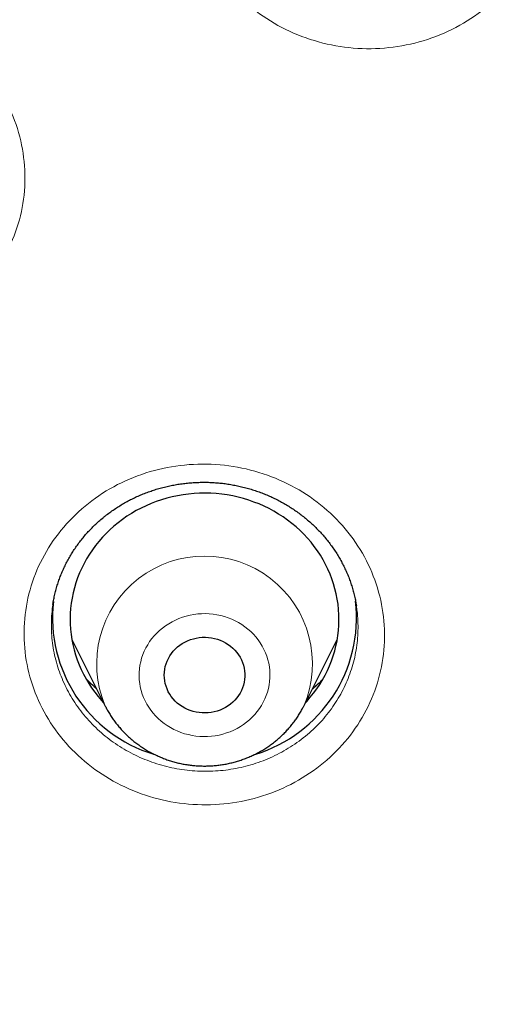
# Model space of a CAD drawing. Header units: millimetres. Extents: x 8 to 450, y 12 to 574.
# Tile 202 of 256: x 218.11 to 223.56, y 529.06 to 540.05. Entities that reach past the tile are written whole.
import ezdxf

# ---------------------------------------------------------------- set-up
doc = ezdxf.new("R2010")
doc.units = ezdxf.units.MM

msp = doc.modelspace()

# ---------------------------------------------------------------- linework, layer by layer
at = {"color": 7, "linetype": 'Continuous', "lineweight": 30}
for p, q in [((218.482, 533.524), (218.481, 533.521)), ((221.866, 533.504), (221.866, 533.507)), ((218.692, 533.132), (219.065, 532.388)), ((221.281, 532.388), (221.654, 533.132))]:
    msp.add_line(p, q, dxfattribs=at)
at = {"color": 7, "linetype": 'Continuous', "lineweight": 30, "flags": 128}
for points in [[(221.299, 532.425), (221.313, 532.44), (221.352, 532.485), (221.389, 532.531), (221.425, 532.579), (221.458, 532.629), (221.489, 532.679), (221.517, 532.731), (221.544, 532.784), (221.568, 532.837), (221.589, 532.892), (221.608, 532.947), (221.625, 533.003), (221.639, 533.06), (221.651, 533.117), (221.66, 533.175), (221.667, 533.233), (221.671, 533.291), (221.673, 533.349), (221.672, 533.407), (221.668, 533.466), (221.662, 533.524), (221.653, 533.581), (221.642, 533.639), (221.628, 533.695), (221.612, 533.752), (221.594, 533.807), (221.573, 533.862), (221.549, 533.916), (221.523, 533.969), (221.495, 534.021), (221.465, 534.072), (221.432, 534.121), (221.397, 534.169), (221.361, 534.216), (221.322, 534.262), (221.281, 534.306), (221.238, 534.348), (221.194, 534.388), (221.147, 534.427), (221.099, 534.464), (221.05, 534.499), (220.999, 534.532), (220.946, 534.563), (220.893, 534.592), (220.838, 534.619), (220.782, 534.644), (220.724, 534.666), (220.666, 534.687), (220.607, 534.705), (220.548, 534.72), (220.487, 534.734), (220.426, 534.745), (220.365, 534.754), (220.303, 534.76), (220.242, 534.764), (220.18, 534.765), (220.118, 534.764), (220.056, 534.761), (219.994, 534.755), (219.933, 534.747), (219.872, 534.736), (219.811, 534.724), (219.751, 534.708), (219.692, 534.691), (219.634, 534.671), (219.576, 534.649), (219.52, 534.625), (219.465, 534.598), (219.411, 534.57), (219.358, 534.539), (219.307, 534.507), (219.257, 534.472), (219.209, 534.435), (219.162, 534.397), (219.117, 534.357), (219.074, 534.315), (219.033, 534.272), (218.993, 534.226), (218.956, 534.18), (218.921, 534.132), (218.888, 534.083), (218.857, 534.032), (218.828, 533.981), (218.802, 533.928), (218.778, 533.874), (218.756, 533.819), (218.737, 533.764), (218.72, 533.708), (218.706, 533.651), (218.694, 533.594), (218.685, 533.536), (218.678, 533.478), (218.674, 533.42), (218.673, 533.362), (218.674, 533.304), (218.677, 533.246), (218.683, 533.188), (218.692, 533.13), (218.703, 533.073), (218.717, 533.016), (218.733, 532.96), (218.752, 532.904), (218.773, 532.849), (218.796, 532.795), (218.822, 532.742), (218.85, 532.69), (218.881, 532.64), (218.913, 532.59), (218.948, 532.542), (218.985, 532.495), (219.024, 532.45), (219.046, 532.425)], [(220.462, 532.409), (220.435, 532.39), (220.407, 532.372), (220.377, 532.356), (220.346, 532.343), (220.314, 532.332), (220.281, 532.323), (220.248, 532.316), (220.214, 532.312), (220.18, 532.31), (220.146, 532.311), (220.112, 532.314), (220.079, 532.32), (220.046, 532.327), (220.013, 532.338), (219.982, 532.35), (219.952, 532.365), (219.923, 532.382), (219.895, 532.4), (219.869, 532.421), (219.845, 532.443), (219.823, 532.468), (219.802, 532.493), (219.784, 532.52), (219.768, 532.548), (219.754, 532.578), (219.743, 532.608), (219.734, 532.639), (219.728, 532.67), (219.724, 532.702), (219.723, 532.734), (219.724, 532.766), (219.728, 532.798), (219.734, 532.829), (219.743, 532.86), (219.755, 532.89), (219.769, 532.919), (219.785, 532.948), (219.803, 532.975), (219.824, 533), (219.846, 533.024), (219.871, 533.047), (219.897, 533.067), (219.924, 533.086), (219.953, 533.102), (219.984, 533.117), (220.015, 533.129), (220.048, 533.139), (220.081, 533.147), (220.114, 533.152), (220.148, 533.155), (220.182, 533.156), (220.216, 533.154), (220.25, 533.15), (220.283, 533.143), (220.316, 533.134), (220.348, 533.123), (220.379, 533.109), (220.408, 533.093), (220.437, 533.076), (220.463, 533.056), (220.489, 533.034), (220.512, 533.011), (220.533, 532.986), (220.553, 532.96), (220.57, 532.932), (220.585, 532.903), (220.597, 532.874), (220.607, 532.843), (220.615, 532.812), (220.62, 532.78), (220.622, 532.748), (220.622, 532.716), (220.62, 532.684), (220.614, 532.653), (220.607, 532.622), (220.597, 532.591), (220.584, 532.561), (220.569, 532.533), (220.552, 532.505), (220.532, 532.479), (220.511, 532.454), (220.487, 532.431), (220.462, 532.409)]]:
    msp.add_lwpolyline(points, dxfattribs=at)
at = {"color": 252, "linetype": 'Continuous', "lineweight": 0, "flags": 128}
msp.add_lwpolyline([(219.703, 533.259), (219.671, 533.232), (219.64, 533.203), (219.612, 533.173), (219.585, 533.141), (219.56, 533.107), (219.538, 533.072), (219.517, 533.037), (219.499, 532.999), (219.484, 532.962), (219.471, 532.923), (219.46, 532.883), (219.452, 532.843), (219.446, 532.803), (219.443, 532.763), (219.442, 532.722), (219.444, 532.681), (219.449, 532.641), (219.456, 532.601), (219.466, 532.561), (219.478, 532.522), (219.492, 532.484), (219.509, 532.446), (219.528, 532.41), (219.55, 532.374), (219.574, 532.34), (219.599, 532.308), (219.627, 532.277), (219.657, 532.247), (219.689, 532.219), (219.722, 532.193), (219.757, 532.169), (219.793, 532.147), (219.831, 532.127), (219.869, 532.109), (219.909, 532.093), (219.95, 532.079), (219.992, 532.068), (220.034, 532.059), (220.077, 532.053), (220.12, 532.049), (220.163, 532.047), (220.206, 532.047), (220.25, 532.051), (220.292, 532.056), (220.335, 532.064), (220.377, 532.074), (220.418, 532.087), (220.458, 532.101), (220.498, 532.118), (220.536, 532.138), (220.573, 532.159), (220.608, 532.182), (220.642, 532.207), (220.675, 532.234), (220.705, 532.263), (220.734, 532.294), (220.761, 532.326), (220.785, 532.359), (220.808, 532.394), (220.828, 532.43), (220.846, 532.467), (220.862, 532.505), (220.875, 532.544), (220.885, 532.583), (220.894, 532.623), (220.899, 532.663), (220.902, 532.704), (220.903, 532.744), (220.901, 532.785), (220.897, 532.826), (220.889, 532.866), (220.88, 532.905), (220.868, 532.944), (220.853, 532.983), (220.836, 533.02), (220.817, 533.057), (220.795, 533.092), (220.772, 533.126), (220.746, 533.159), (220.718, 533.19), (220.688, 533.219), (220.657, 533.247), (220.624, 533.273), (220.589, 533.297), (220.552, 533.32), (220.515, 533.34), (220.476, 533.358), (220.436, 533.373), (220.395, 533.387), (220.354, 533.398), (220.311, 533.407), (220.269, 533.414), (220.226, 533.418), (220.182, 533.42), (220.139, 533.419), (220.096, 533.416), (220.053, 533.41), (220.011, 533.402), (219.969, 533.392), (219.927, 533.38), (219.887, 533.365), (219.848, 533.348), (219.81, 533.329), (219.773, 533.307), (219.737, 533.284), (219.703, 533.259)], dxfattribs=at)
at = {"color": 252, "linetype": 'Continuous', "lineweight": 0}
msp.add_arc((220.173, 532.859), 1.204, 336.9472, 203.0645, dxfattribs=at)
at = {"color": 7, "linetype": 'Continuous', "lineweight": 30}
for centre, start, end in [((220.071, 533.375), 173.4835, 253.0992), ((220.274, 533.375), 286.7851, 6.6229)]:
    msp.add_arc(centre, 1.595, start, end, dxfattribs=at)
for points, knots in [([(279.178, 531.721), (279.178, 531.726), (279.177, 531.735), (279.177, 531.747), (279.176, 531.759), (279.175, 531.769), (279.175, 531.78), (279.174, 531.791), (279.173, 531.811), (279.171, 531.841), (279.169, 531.882), (279.166, 531.927), (279.163, 531.977), (279.16, 532.029), (279.156, 532.083), (279.151, 532.16), (279.145, 532.258), (279.137, 532.373), (279.13, 532.462), (279.126, 532.523), (279.123, 532.558), (279.121, 532.585), (279.119, 532.604), (279.118, 532.618), (279.117, 532.632), (279.116, 532.651), (279.114, 532.678), (279.111, 532.715), (279.107, 532.758), (279.101, 532.834), (279.092, 532.941), (279.08, 533.077), (279.068, 533.219), (279.054, 533.366), (279.039, 533.517), (279.024, 533.672), (279.004, 533.858), (278.981, 534.071), (278.954, 534.307), (278.933, 534.485), (278.918, 534.605), (278.91, 534.671), (278.901, 534.737), (278.893, 534.801), (278.885, 534.864), (278.877, 534.921), (278.87, 534.972), (278.865, 535.013), (278.861, 535.045), (278.857, 535.069), (278.855, 535.089), (278.852, 535.104), (278.85, 535.121), (278.847, 535.142), (278.843, 535.17), (278.839, 535.204), (278.833, 535.246), (278.826, 535.297), (278.817, 535.357), (278.808, 535.424), (278.797, 535.497), (278.785, 535.578), (278.765, 535.713), (278.736, 535.897), (278.7, 536.125), (278.664, 536.344), (278.628, 536.556), (278.593, 536.759), (278.558, 536.955), (278.523, 537.142), (278.49, 537.319), (278.457, 537.487), (278.426, 537.646), (278.396, 537.796), (278.367, 537.936), (278.339, 538.068), (278.314, 538.19), (278.289, 538.302), (278.267, 538.406), (278.246, 538.5), (278.23, 538.573), (278.218, 538.628), (278.209, 538.665), (278.202, 538.7), (278.194, 538.732), (278.189, 538.758), (278.184, 538.779), (278.179, 538.799), (278.174, 538.822), (278.167, 538.851), (278.16, 538.884), (278.151, 538.921), (278.142, 538.961), (278.13, 539.011), (278.116, 539.072), (278.099, 539.145), (278.08, 539.224), (278.059, 539.309), (278.037, 539.401), (278.013, 539.498), (277.988, 539.602), (277.951, 539.747), (277.905, 539.931), (277.848, 540.148), (277.791, 540.364), (277.733, 540.578), (277.674, 540.789), (277.617, 540.994), (277.56, 541.191), (277.504, 541.381), (277.45, 541.563), (277.397, 541.739), (277.346, 541.907), (277.295, 542.068), (277.247, 542.22), (277.201, 542.365), (277.157, 542.502), (277.114, 542.631), (277.08, 542.736), (277.053, 542.817), (277.033, 542.876), (277.014, 542.933), (276.995, 542.988), (276.977, 543.041), (276.96, 543.092), (276.945, 543.137), (276.932, 543.174), (276.922, 543.201), (276.915, 543.223), (276.909, 543.241), (276.902, 543.26), (276.893, 543.287), (276.881, 543.322), (276.865, 543.366), (276.847, 543.419), (276.825, 543.481), (276.801, 543.55), (276.773, 543.627), (276.743, 543.711), (276.71, 543.804), (276.676, 543.898), (276.64, 543.995), (276.605, 544.092), (276.567, 544.193), (276.529, 544.297), (276.49, 544.4), (276.434, 544.546), (276.362, 544.733), (276.277, 544.952), (276.196, 545.155), (276.12, 545.345), (276.045, 545.528), (275.971, 545.706), (275.899, 545.878), (275.828, 546.046), (275.759, 546.207), (275.691, 546.363), (275.616, 546.533), (275.533, 546.721), (275.44, 546.928), (275.36, 547.103), (275.294, 547.245), (275.244, 547.353), (275.193, 547.462), (275.141, 547.572), (275.088, 547.683), (275.04, 547.784), (274.998, 547.872), (274.962, 547.945), (274.931, 548.01), (274.902, 548.068), (274.877, 548.118), (274.858, 548.157), (274.845, 548.185), (274.836, 548.203), (274.829, 548.216), (274.825, 548.226), (274.821, 548.233), (274.815, 548.246), (274.805, 548.265), (274.791, 548.293), (274.774, 548.328), (274.754, 548.367), (274.732, 548.411), (274.707, 548.461), (274.679, 548.517), (274.648, 548.579), (274.565, 548.743), (274.43, 549.005), (274.267, 549.315), (274.128, 549.575), (274.014, 549.784), (273.9, 549.992), (273.785, 550.199), (273.669, 550.405), (273.541, 550.628), (273.402, 550.869), (273.248, 551.13), (273.089, 551.397), (272.923, 551.669), (272.768, 551.922), (272.623, 552.153), (272.489, 552.364), (272.372, 552.547), (272.271, 552.702), (272.19, 552.826), (272.112, 552.945), (272.039, 553.055), (271.973, 553.154), (271.912, 553.244), (271.856, 553.328), (271.804, 553.405), (271.756, 553.476), (271.712, 553.54), (271.671, 553.6), (271.633, 553.655), (271.6, 553.703), (271.57, 553.746), (271.543, 553.785), (271.52, 553.818), (271.502, 553.845), (271.488, 553.864), (271.475, 553.883), (271.462, 553.902), (271.447, 553.923), (271.43, 553.947), (271.407, 553.98), (271.375, 554.025), (271.334, 554.084), (271.288, 554.148), (271.238, 554.219), (271.184, 554.295), (271.125, 554.378), (271.061, 554.467), (270.992, 554.562), (270.919, 554.663), (270.837, 554.774), (270.747, 554.896), (270.649, 555.029), (270.545, 555.168), (270.435, 555.313), (270.299, 555.492), (270.134, 555.707), (269.938, 555.958), (269.735, 556.214), (269.524, 556.476), (269.307, 556.742), (269.083, 557.011), (268.853, 557.284), (268.615, 557.561), (268.391, 557.819), (268.181, 558.057), (267.987, 558.273), (267.824, 558.453), (267.694, 558.595), (267.598, 558.699), (267.503, 558.801), (267.411, 558.899), (267.325, 558.992), (267.243, 559.078), (267.167, 559.158), (267.097, 559.232), (267.032, 559.3), (266.973, 559.361), (266.92, 559.416), (266.872, 559.465), (266.83, 559.509), (266.794, 559.546), (266.764, 559.577), (266.74, 559.602), (266.719, 559.622), (266.703, 559.639), (266.686, 559.656), (266.669, 559.674), (266.646, 559.697), (266.616, 559.728), (266.579, 559.765), (266.538, 559.807), (266.489, 559.856), (266.431, 559.914), (266.365, 559.981), (266.292, 560.053), (266.213, 560.131), (266.128, 560.216), (266.041, 560.301), (265.953, 560.387), (265.864, 560.474), (265.77, 560.564), (265.672, 560.659), (265.569, 560.757), (265.461, 560.86), (265.284, 561.027), (265.04, 561.253), (264.726, 561.54), (264.41, 561.824), (264.091, 562.104), (263.775, 562.377), (263.461, 562.643), (263.151, 562.902), (262.843, 563.153), (262.539, 563.398), (262.212, 563.656), (261.864, 563.927), (261.492, 564.209), (261.124, 564.484), (260.758, 564.75), (260.484, 564.947), (260.3, 565.076), (260.206, 565.142), (260.113, 565.208), (260.02, 565.273), (259.928, 565.336), (259.834, 565.401), (259.741, 565.465), (259.649, 565.527), (259.564, 565.585), (259.492, 565.633), (259.432, 565.673), (259.383, 565.707), (259.343, 565.733), (259.312, 565.754), (259.29, 565.769), (259.271, 565.781), (259.255, 565.792), (259.241, 565.801), (259.224, 565.812), (259.204, 565.826), (259.18, 565.842), (259.143, 565.866), (259.091, 565.901), (259.023, 565.945), (258.947, 565.995), (258.863, 566.05), (258.77, 566.11), (258.671, 566.174), (258.566, 566.242), (258.456, 566.312), (258.338, 566.387), (258.212, 566.466), (258.081, 566.549), (257.944, 566.634), (257.801, 566.722), (257.652, 566.814), (257.495, 566.909), (257.33, 567.008), (257.162, 567.108), (256.99, 567.209), (256.816, 567.311), (256.639, 567.414), (256.461, 567.516), (256.212, 567.658), (255.892, 567.836), (255.503, 568.049), (255.119, 568.254), (254.736, 568.455), (254.355, 568.65), (253.977, 568.84), (253.603, 569.023), (253.234, 569.2), (252.871, 569.37), (252.513, 569.535), (252.16, 569.694), (251.812, 569.847), (251.471, 569.994), (251.135, 570.136), (250.804, 570.273), (250.478, 570.404), (250.157, 570.532), (249.83, 570.659), (249.498, 570.785), (249.161, 570.91), (248.83, 571.03), (248.505, 571.145), (248.185, 571.256), (247.869, 571.363), (247.558, 571.467), (247.254, 571.565), (246.956, 571.66), (246.572, 571.779), (246.1, 571.921), (245.559, 572.077), (245.041, 572.219), (244.546, 572.35), (244.054, 572.475), (243.619, 572.581), (243.24, 572.67), (242.916, 572.743), (242.595, 572.814), (242.274, 572.882), (241.953, 572.948), (241.61, 573.017), (241.239, 573.088), (240.841, 573.161), (240.435, 573.233), (240.017, 573.302), (239.588, 573.37), (239.147, 573.436), (238.698, 573.499), (238.239, 573.559), (237.775, 573.615), (237.304, 573.667), (236.828, 573.716), (236.343, 573.761), (235.85, 573.802), (235.348, 573.838), (234.838, 573.87), (234.322, 573.897), (233.793, 573.919), (233.254, 573.935), (232.704, 573.946), (232.146, 573.951), (231.58, 573.949), (231.006, 573.941), (230.43, 573.926), (229.852, 573.905), (229.273, 573.876), (228.702, 573.842), (228.141, 573.801), (227.589, 573.755), (227.036, 573.703), (226.482, 573.644), (225.957, 573.583), (225.463, 573.52), (224.998, 573.457), (224.534, 573.389), (224.073, 573.317), (223.619, 573.242), (223.182, 573.166), (222.762, 573.089), (222.359, 573.011), (221.964, 572.932), (221.577, 572.851), (221.19, 572.767), (220.805, 572.68), (220.421, 572.59), (220.045, 572.499), (219.679, 572.408), (219.321, 572.316), (218.997, 572.229), (218.704, 572.149), (218.442, 572.076), (218.185, 572.003), (217.933, 571.93), (217.682, 571.856), (217.412, 571.774), (217.121, 571.684), (216.808, 571.585), (216.489, 571.482), (216.164, 571.375), (215.837, 571.264), (215.506, 571.149), (215.173, 571.031), (214.834, 570.908), (214.485, 570.778), (214.125, 570.641), (213.755, 570.497), (213.384, 570.349), (213.011, 570.197), (212.638, 570.04), (212.264, 569.88), (211.843, 569.695), (211.374, 569.484), (210.857, 569.244), (210.341, 568.996), (209.858, 568.758), (209.408, 568.529), (208.99, 568.312), (208.57, 568.088), (208.146, 567.857), (207.722, 567.62), (207.297, 567.378), (206.873, 567.13), (206.446, 566.874), (206.126, 566.677), (205.91, 566.543), (205.801, 566.475), (205.693, 566.407), (205.588, 566.34), (205.489, 566.277), (205.396, 566.218), (205.31, 566.162), (205.229, 566.11), (205.153, 566.061), (205.083, 566.015), (205.019, 565.973), (204.963, 565.936), (204.913, 565.903), (204.872, 565.876), (204.838, 565.854), (204.812, 565.837), (204.791, 565.823), (204.776, 565.813), (204.767, 565.807), (204.762, 565.803), (204.758, 565.801), (204.752, 565.797), (204.743, 565.791), (204.73, 565.782), (204.705, 565.765), (204.668, 565.741), (204.618, 565.708), (204.563, 565.67), (204.502, 565.629), (204.433, 565.583), (204.357, 565.531), (204.274, 565.474), (204.184, 565.413), (204.088, 565.347), (203.985, 565.276), (203.878, 565.202), (203.768, 565.124), (203.654, 565.044), (203.535, 564.96), (203.411, 564.871), (203.275, 564.774), (203.129, 564.668), (202.976, 564.556), (202.822, 564.443), (202.671, 564.331), (202.522, 564.22), (202.376, 564.109), (202.233, 564), (202.06, 563.868), (201.86, 563.712), (201.633, 563.534), (201.414, 563.36), (201.201, 563.189), (200.996, 563.022), (200.801, 562.861), (200.616, 562.707), (200.44, 562.56), (200.271, 562.416), (200.107, 562.275), (199.949, 562.139), (199.797, 562.006), (199.65, 561.876), (199.509, 561.751), (199.374, 561.629), (199.23, 561.499), (199.077, 561.36), (198.916, 561.212), (198.753, 561.061), (198.587, 560.905), (198.42, 560.746), (198.259, 560.592), (198.104, 560.443), (197.955, 560.298), (197.838, 560.182), (197.751, 560.096), (197.691, 560.036), (197.633, 559.978), (197.575, 559.921), (197.52, 559.865), (197.471, 559.815), (197.427, 559.772), (197.391, 559.734), (197.362, 559.705), (197.34, 559.683), (197.325, 559.667), (197.312, 559.654), (197.3, 559.642), (197.288, 559.63), (197.272, 559.613), (197.25, 559.591), (197.224, 559.564), (197.193, 559.532), (197.157, 559.495), (197.116, 559.453), (197.071, 559.407), (196.997, 559.33), (196.895, 559.223), (196.766, 559.087), (196.63, 558.943), (196.488, 558.791), (196.339, 558.63), (196.186, 558.464), (196.031, 558.293), (195.869, 558.112), (195.7, 557.922), (195.525, 557.722), (195.346, 557.516), (195.167, 557.307), (194.987, 557.095), (194.776, 556.842), (194.535, 556.549), (194.265, 556.215), (194.001, 555.88), (193.74, 555.544), (193.485, 555.208), (193.293, 554.951), (193.162, 554.773), (193.089, 554.674), (193.018, 554.576), (192.95, 554.482), (192.886, 554.393), (192.826, 554.31), (192.771, 554.233), (192.721, 554.161), (192.674, 554.095), (192.631, 554.035), (192.593, 553.981), (192.56, 553.933), (192.532, 553.893), (192.508, 553.859), (192.49, 553.833), (192.478, 553.815), (192.469, 553.803), (192.462, 553.792), (192.452, 553.778), (192.439, 553.76), (192.422, 553.735), (192.402, 553.705), (192.376, 553.667), (192.344, 553.622), (192.307, 553.568), (192.268, 553.51), (192.197, 553.407), (192.063, 553.208), (191.884, 552.939), (191.69, 552.642), (191.514, 552.368), (191.369, 552.139), (191.253, 551.955), (191.167, 551.815), (191.077, 551.67), (190.985, 551.52), (190.889, 551.36), (190.788, 551.191), (190.682, 551.012), (190.574, 550.827), (190.463, 550.635), (190.349, 550.437), (190.247, 550.255), (190.155, 550.091), (190.075, 549.946), (189.994, 549.798), (189.911, 549.647), (189.828, 549.493), (189.745, 549.337), (189.669, 549.193), (189.602, 549.065), (189.545, 548.955), (189.492, 548.854), (189.444, 548.76), (189.4, 548.674), (189.361, 548.596), (189.326, 548.526), (189.294, 548.464), (189.267, 548.409), (189.243, 548.362), (189.223, 548.322), (189.207, 548.29), (189.195, 548.265), (189.184, 548.244), (189.173, 548.221), (189.159, 548.193), (189.142, 548.157), (189.12, 548.113), (189.094, 548.061), (189.066, 548.004), (189.036, 547.942), (189.004, 547.875), (188.968, 547.8), (188.927, 547.715), (188.881, 547.619), (188.833, 547.518), (188.782, 547.41), (188.729, 547.294), (188.672, 547.172), (188.615, 547.048), (188.558, 546.923), (188.503, 546.8), (188.448, 546.679), (188.377, 546.518), (188.289, 546.318), (188.187, 546.082), (188.09, 545.853), (187.998, 545.632), (187.91, 545.418), (187.827, 545.212), (187.748, 545.014), (187.673, 544.824), (187.602, 544.641), (187.535, 544.464), (187.471, 544.295), (187.411, 544.134), (187.355, 543.984), (187.304, 543.842), (187.255, 543.706), (187.209, 543.576), (187.173, 543.476), (187.148, 543.404), (187.133, 543.36), (187.119, 543.321), (187.108, 543.288), (187.098, 543.261), (187.091, 543.239), (187.084, 543.22), (187.077, 543.199), (187.068, 543.172), (187.056, 543.138), (187.041, 543.095), (187.024, 543.045), (187.005, 542.988), (186.983, 542.924), (186.959, 542.853), (186.933, 542.774), (186.905, 542.689), (186.874, 542.596), (186.841, 542.496), (186.808, 542.391), (186.758, 542.236), (186.694, 542.035), (186.614, 541.777), (186.534, 541.511), (186.453, 541.238), (186.377, 540.971), (186.304, 540.71), (186.234, 540.456), (186.167, 540.207), (186.102, 539.957), (186.038, 539.707), (185.976, 539.455), (185.931, 539.268), (185.901, 539.143), (185.886, 539.081), (185.873, 539.024), (185.86, 538.971), (185.849, 538.92), (185.837, 538.871), (185.827, 538.826), (185.82, 538.794), (185.815, 538.774), (185.813, 538.764), (185.811, 538.755), (185.808, 538.744), (185.805, 538.73), (185.801, 538.713), (185.796, 538.689), (185.789, 538.658), (185.78, 538.619), (185.77, 538.574), (185.759, 538.523), (185.746, 538.465), (185.732, 538.4), (185.716, 538.33), (185.7, 538.253), (185.682, 538.17), (185.664, 538.083), (185.632, 537.93), (185.588, 537.717), (185.535, 537.445), (185.484, 537.182), (185.437, 536.927), (185.394, 536.682), (185.353, 536.446), (185.315, 536.22), (185.28, 536.003), (185.254, 535.836), (185.236, 535.718), (185.225, 535.646), (185.215, 535.575), (185.204, 535.506), (185.194, 535.437), (185.185, 535.369), (185.175, 535.304), (185.167, 535.247), (185.161, 535.201), (185.156, 535.167), (185.152, 535.14), (185.15, 535.12), (185.147, 535.103), (185.145, 535.084), (185.141, 535.059), (185.137, 535.025), (185.131, 534.981), (185.123, 534.924), (185.115, 534.858), (185.106, 534.79), (185.097, 534.721), (185.088, 534.651), (185.079, 534.577), (185.061, 534.43), (185.034, 534.209), (185.004, 533.938), (184.977, 533.684), (184.954, 533.449), (184.937, 533.267), (184.925, 533.138), (184.919, 533.066), (184.913, 532.998), (184.907, 532.935), (184.902, 532.874), (184.897, 532.817), (184.893, 532.764), (184.89, 532.721), (184.887, 532.687), (184.885, 532.662), (184.884, 532.647), (184.883, 532.636), (184.882, 532.624), (184.881, 532.605), (184.878, 532.576), (184.875, 532.536), (184.872, 532.484), (184.867, 532.426), (184.863, 532.362), (184.858, 532.291), (184.853, 532.218), (184.848, 532.147), (184.844, 532.079), (184.84, 532.016), (184.836, 531.961), (184.833, 531.913), (184.831, 531.871), (184.829, 531.835), (184.827, 531.803), (184.825, 531.775), (184.823, 531.748), (184.823, 531.73), (184.822, 531.721)], [0, 0, 0, 0, 0.000127, 0.000231, 0.000316, 0.000383, 0.000456, 0.000538, 0.000631, 0.000898, 0.001191, 0.001537, 0.00189, 0.002284, 0.002687, 0.003079, 0.003978, 0.004825, 0.005621, 0.00593, 0.006184, 0.006381, 0.006522, 0.006609, 0.006701, 0.006821, 0.007034, 0.0073, 0.007621, 0.007996, 0.00897, 0.009979, 0.011023, 0.012102, 0.013216, 0.014365, 0.015545, 0.017335, 0.019079, 0.020779, 0.021271, 0.021759, 0.022243, 0.022724, 0.023198, 0.023628, 0.024002, 0.02432, 0.024538, 0.024719, 0.024863, 0.024969, 0.025073, 0.025231, 0.025443, 0.025697, 0.025987, 0.02638, 0.026825, 0.027323, 0.027872, 0.028473, 0.029126, 0.03089, 0.032588, 0.034221, 0.035789, 0.037321, 0.038785, 0.040181, 0.041509, 0.042769, 0.04396, 0.045084, 0.046139, 0.047124, 0.048041, 0.048889, 0.049668, 0.050379, 0.05102, 0.051322, 0.051606, 0.051873, 0.052114, 0.05231, 0.052463, 0.05259, 0.052764, 0.052986, 0.053242, 0.053522, 0.053825, 0.054152, 0.054655, 0.055205, 0.055803, 0.056448, 0.057141, 0.057881, 0.058668, 0.059491, 0.06119, 0.062842, 0.064448, 0.066116, 0.067731, 0.069292, 0.070799, 0.072252, 0.073651, 0.074997, 0.076289, 0.077527, 0.07871, 0.079818, 0.080873, 0.081875, 0.082823, 0.083294, 0.083751, 0.084193, 0.084621, 0.085035, 0.085435, 0.085801, 0.086076, 0.086291, 0.086446, 0.086571, 0.086714, 0.0869, 0.087183, 0.087531, 0.087943, 0.088421, 0.088963, 0.089559, 0.090217, 0.090938, 0.091721, 0.092435, 0.093193, 0.093997, 0.094815, 0.095623, 0.09642, 0.098259, 0.100039, 0.10158, 0.103075, 0.104523, 0.105926, 0.107306, 0.108639, 0.109924, 0.111161, 0.112376, 0.114, 0.115661, 0.117359, 0.118222, 0.119094, 0.119976, 0.120868, 0.121768, 0.122667, 0.123317, 0.123908, 0.124439, 0.12491, 0.125322, 0.125674, 0.125847, 0.126001, 0.126116, 0.126177, 0.126229, 0.126306, 0.126476, 0.126707, 0.126999, 0.127311, 0.127672, 0.128081, 0.128538, 0.129044, 0.129594, 0.132566, 0.135517, 0.137263, 0.139001, 0.140732, 0.142455, 0.144173, 0.145919, 0.148067, 0.150271, 0.152533, 0.154852, 0.157228, 0.159007, 0.160817, 0.162657, 0.163755, 0.164852, 0.16589, 0.166863, 0.167706, 0.168494, 0.169227, 0.169904, 0.170526, 0.171092, 0.171603, 0.172101, 0.172532, 0.172897, 0.173226, 0.173563, 0.173771, 0.173935, 0.174088, 0.174259, 0.174447, 0.174654, 0.174879, 0.175337, 0.175856, 0.176435, 0.177057, 0.177737, 0.178473, 0.179267, 0.180117, 0.181025, 0.18199, 0.183118, 0.184315, 0.185581, 0.186902, 0.188249, 0.190485, 0.192785, 0.19515, 0.19758, 0.200076, 0.20259, 0.205167, 0.207806, 0.210509, 0.212567, 0.214661, 0.216789, 0.217805, 0.218828, 0.21985, 0.22082, 0.221731, 0.222583, 0.223377, 0.224111, 0.224787, 0.225404, 0.225952, 0.226444, 0.226879, 0.227257, 0.227557, 0.227808, 0.22801, 0.228178, 0.228328, 0.228506, 0.228714, 0.229048, 0.229426, 0.229848, 0.230314, 0.230926, 0.231601, 0.232339, 0.233138, 0.234001, 0.234925, 0.235768, 0.236656, 0.23759, 0.23857, 0.239596, 0.240668, 0.24178, 0.244827, 0.247829, 0.25092, 0.25396, 0.25695, 0.25989, 0.26278, 0.265619, 0.268409, 0.271148, 0.274529, 0.277857, 0.281131, 0.284352, 0.28752, 0.28834, 0.289155, 0.289967, 0.290775, 0.291579, 0.292351, 0.293203, 0.293993, 0.294721, 0.295386, 0.295843, 0.296264, 0.296652, 0.296864, 0.297062, 0.297225, 0.297344, 0.297459, 0.297598, 0.297769, 0.297975, 0.298212, 0.29872, 0.299298, 0.299944, 0.30066, 0.301445, 0.3023, 0.303169, 0.304099, 0.305092, 0.306146, 0.307261, 0.308393, 0.309581, 0.310827, 0.312129, 0.313488, 0.314905, 0.316293, 0.317731, 0.319195, 0.32065, 0.322094, 0.325281, 0.328417, 0.331502, 0.334537, 0.337582, 0.340574, 0.343513, 0.346399, 0.349233, 0.352014, 0.354743, 0.357418, 0.360041, 0.362612, 0.365131, 0.367607, 0.370039, 0.372428, 0.375006, 0.377532, 0.380006, 0.382427, 0.384797, 0.38715, 0.38945, 0.391696, 0.393888, 0.396026, 0.400153, 0.404241, 0.407858, 0.411444, 0.414999, 0.418523, 0.420855, 0.423173, 0.425478, 0.427768, 0.430048, 0.432356, 0.435128, 0.437957, 0.440842, 0.443784, 0.446837, 0.44995, 0.45312, 0.45635, 0.459638, 0.462924, 0.466267, 0.469666, 0.473122, 0.476634, 0.480203, 0.483821, 0.487457, 0.491281, 0.495119, 0.498972, 0.50296, 0.506964, 0.510983, 0.515018, 0.51907, 0.523137, 0.526986, 0.53085, 0.534728, 0.53862, 0.542526, 0.545792, 0.549068, 0.552353, 0.555628, 0.558844, 0.562002, 0.564926, 0.567797, 0.570616, 0.573382, 0.576096, 0.578918, 0.58168, 0.584384, 0.587029, 0.589614, 0.592141, 0.594085, 0.595993, 0.597865, 0.5997, 0.601519, 0.603368, 0.605629, 0.607936, 0.610287, 0.612684, 0.615126, 0.617569, 0.620056, 0.622586, 0.625161, 0.627916, 0.630714, 0.633531, 0.636364, 0.639213, 0.642077, 0.644957, 0.648943, 0.652958, 0.657003, 0.661077, 0.664363, 0.66769, 0.671061, 0.674476, 0.677935, 0.681376, 0.684859, 0.688385, 0.691953, 0.692866, 0.693782, 0.6947, 0.695586, 0.696421, 0.697203, 0.697932, 0.698609, 0.699263, 0.699859, 0.700397, 0.700878, 0.701302, 0.701668, 0.701931, 0.702154, 0.702336, 0.702477, 0.702528, 0.70257, 0.702604, 0.702638, 0.702716, 0.702839, 0.702976, 0.703353, 0.703779, 0.704254, 0.704778, 0.705352, 0.706016, 0.706735, 0.70751, 0.708341, 0.709228, 0.710171, 0.711112, 0.712102, 0.713142, 0.714232, 0.715371, 0.716702, 0.718076, 0.719436, 0.720778, 0.722101, 0.723405, 0.724691, 0.725959, 0.728066, 0.730121, 0.732122, 0.734069, 0.735962, 0.737803, 0.739488, 0.741127, 0.742717, 0.74426, 0.745755, 0.747203, 0.748603, 0.749956, 0.751261, 0.75252, 0.754127, 0.755693, 0.757218, 0.758928, 0.760583, 0.762183, 0.763729, 0.76522, 0.766657, 0.767271, 0.767876, 0.768469, 0.769052, 0.769623, 0.770153, 0.770572, 0.770948, 0.771281, 0.771457, 0.771618, 0.771761, 0.771856, 0.771971, 0.772139, 0.772358, 0.77263, 0.772953, 0.773321, 0.77374, 0.774209, 0.774727, 0.776039, 0.77739, 0.778781, 0.780314, 0.781892, 0.783515, 0.785184, 0.786897, 0.788764, 0.790681, 0.792649, 0.794656, 0.796661, 0.798659, 0.801784, 0.804891, 0.80798, 0.811052, 0.814105, 0.817141, 0.818033, 0.818922, 0.819809, 0.820659, 0.821454, 0.822194, 0.822879, 0.823509, 0.824105, 0.824642, 0.82512, 0.82554, 0.8259, 0.826202, 0.826445, 0.826577, 0.826681, 0.826758, 0.826873, 0.827038, 0.827254, 0.82752, 0.827837, 0.828251, 0.828729, 0.829254, 0.829782, 0.831455, 0.834485, 0.836818, 0.839183, 0.841581, 0.842732, 0.843926, 0.845166, 0.846451, 0.847782, 0.849242, 0.850754, 0.852317, 0.853931, 0.855596, 0.857311, 0.858496, 0.859703, 0.860934, 0.862187, 0.863464, 0.864764, 0.86607, 0.867033, 0.867932, 0.868767, 0.869538, 0.870246, 0.870879, 0.871451, 0.871961, 0.872409, 0.872796, 0.873122, 0.873386, 0.873589, 0.873725, 0.873906, 0.874137, 0.874417, 0.874786, 0.875214, 0.875683, 0.876187, 0.876726, 0.8773, 0.878022, 0.878794, 0.879614, 0.880484, 0.881422, 0.882411, 0.883427, 0.884428, 0.885415, 0.886387, 0.887345, 0.889292, 0.891176, 0.892995, 0.89475, 0.896441, 0.898069, 0.899632, 0.901131, 0.902569, 0.903953, 0.905284, 0.90656, 0.907715, 0.908822, 0.909881, 0.910892, 0.911855, 0.912226, 0.912573, 0.912875, 0.913132, 0.913343, 0.913507, 0.913641, 0.913798, 0.913988, 0.914265, 0.914598, 0.914985, 0.915427, 0.915924, 0.916476, 0.917082, 0.917744, 0.918461, 0.919233, 0.920056, 0.920886, 0.922815, 0.924705, 0.926849, 0.928941, 0.930981, 0.93297, 0.934906, 0.9368, 0.938662, 0.9406, 0.942503, 0.944372, 0.94486, 0.945335, 0.945772, 0.946169, 0.946526, 0.946935, 0.947276, 0.947549, 0.947655, 0.947715, 0.947774, 0.947858, 0.947964, 0.948095, 0.948249, 0.948499, 0.948794, 0.949134, 0.949518, 0.949957, 0.950442, 0.950973, 0.951552, 0.952176, 0.952844, 0.953517, 0.955616, 0.957651, 0.959622, 0.961529, 0.963373, 0.965122, 0.966809, 0.968431, 0.969986, 0.970532, 0.971068, 0.971596, 0.972116, 0.972626, 0.973128, 0.973621, 0.974088, 0.974396, 0.974648, 0.974845, 0.974987, 0.975092, 0.975235, 0.975417, 0.975631, 0.975989, 0.976411, 0.976896, 0.977445, 0.977921, 0.978437, 0.978991, 0.979574, 0.981698, 0.983885, 0.985583, 0.987316, 0.989085, 0.989623, 0.990163, 0.990671, 0.991135, 0.991554, 0.992014, 0.992403, 0.992723, 0.992972, 0.993151, 0.993259, 0.993303, 0.993393, 0.993534, 0.993715, 0.994044, 0.994421, 0.994846, 0.995319, 0.995841, 0.996396, 0.996923, 0.997417, 0.997878, 0.998305, 0.998635, 0.998942, 0.999226, 0.999426, 0.999619, 0.999809, 1, 1, 1, 1]), ([(219.067, 534.512), (219.075, 534.518), (219.099, 534.537), (219.139, 534.567), (219.19, 534.601), (219.241, 534.633), (219.294, 534.664), (219.348, 534.693), (219.403, 534.72), (219.46, 534.745), (219.517, 534.768), (219.575, 534.789), (219.634, 534.808), (219.694, 534.825), (219.754, 534.84), (219.814, 534.853), (219.875, 534.864), (219.937, 534.873), (219.999, 534.879), (220.061, 534.884), (220.124, 534.886), (220.186, 534.887), (220.249, 534.885), (220.311, 534.881), (220.373, 534.875), (220.434, 534.867), (220.495, 534.856), (220.556, 534.844), (220.617, 534.829), (220.678, 534.813), (220.737, 534.794), (220.796, 534.773), (220.854, 534.751), (220.911, 534.727), (220.966, 534.7), (221.02, 534.672), (221.073, 534.642), (221.126, 534.61), (221.177, 534.577), (221.227, 534.541), (221.276, 534.504), (221.323, 534.465), (221.369, 534.424), (221.413, 534.382), (221.455, 534.339), (221.495, 534.295), (221.534, 534.249), (221.571, 534.202), (221.606, 534.153), (221.64, 534.103), (221.671, 534.052), (221.7, 534.001), (221.727, 533.948), (221.753, 533.895), (221.776, 533.84), (221.797, 533.785), (221.815, 533.729), (221.832, 533.672), (221.847, 533.615), (221.858, 533.56), (221.864, 533.524), (221.867, 533.507)], [0, 0, 0, 0, 0.0084139, 0.02559, 0.0426839, 0.0597488, 0.0768261, 0.0939398, 0.1111199, 0.1281923, 0.14536, 0.1625497, 0.1796705, 0.1966998, 0.2136597, 0.2307035, 0.2477359, 0.2647949, 0.2818911, 0.298995, 0.3160394, 0.3331846, 0.3503339, 0.3673571, 0.3842324, 0.4011401, 0.4181483, 0.4352457, 0.4524064, 0.4696034, 0.4868089, 0.5039867, 0.521108, 0.538146, 0.5550758, 0.5719379, 0.5889058, 0.6059934, 0.6231681, 0.640403, 0.6576699, 0.6749404, 0.6921769, 0.709352, 0.7264397, 0.7434203, 0.7604645, 0.7777117, 0.7950401, 0.812351, 0.8295235, 0.8465672, 0.8638373, 0.8810529, 0.8982949, 0.9155919, 0.9329459, 0.9501969, 0.9675427, 0.9849391, 1, 1, 1, 1]), ([(218.481, 533.521), (218.481, 533.526), (218.485, 533.55), (218.493, 533.594), (218.506, 533.651), (218.521, 533.708), (218.538, 533.764), (218.558, 533.82), (218.579, 533.874), (218.603, 533.928), (218.629, 533.982), (218.657, 534.034), (218.687, 534.086), (218.719, 534.136), (218.753, 534.185), (218.788, 534.233), (218.826, 534.279), (218.865, 534.324), (218.906, 534.368), (218.949, 534.41), (218.994, 534.451), (219.033, 534.485), (219.058, 534.505), (219.067, 534.512)], [0, 0, 0, 0, 0.013022, 0.063857, 0.114809, 0.165544, 0.215905, 0.26611, 0.316661, 0.367148, 0.417683, 0.468311, 0.519, 0.56924, 0.619724, 0.670244, 0.720534, 0.770663, 0.820627, 0.870928, 0.921176, 0.97149, 1, 1, 1, 1]), ([(218.967, 532.582), (218.963, 532.586), (218.942, 532.604), (218.907, 532.636), (218.873, 532.667), (218.856, 532.686), (218.852, 532.689)], [0, 0, 0, 0, 0.118919, 0.513248, 0.908639, 1, 1, 1, 1]), ([(221.489, 532.683), (221.484, 532.677), (221.464, 532.656), (221.427, 532.622), (221.395, 532.593), (221.377, 532.578), (221.375, 532.576)], [0, 0, 0, 0, 0.162901, 0.555738, 0.949999, 1, 1, 1, 1]), ([(219.065, 532.387), (219.072, 532.374), (219.086, 532.346), (219.111, 532.304), (219.139, 532.26), (219.169, 532.218), (219.2, 532.176), (219.234, 532.137), (219.269, 532.098), (219.306, 532.061), (219.345, 532.026), (219.385, 531.992), (219.427, 531.96), (219.47, 531.93), (219.514, 531.901), (219.56, 531.875), (219.607, 531.85), (219.655, 531.828), (219.704, 531.807), (219.753, 531.788), (219.804, 531.772), (219.855, 531.757), (219.907, 531.745), (219.96, 531.735), (220.013, 531.727), (220.066, 531.722), (220.119, 531.719), (220.173, 531.717), (220.226, 531.719), (220.28, 531.722), (220.333, 531.728), (220.386, 531.735), (220.439, 531.745), (220.491, 531.758), (220.542, 531.772), (220.593, 531.789), (220.643, 531.807), (220.692, 531.828), (220.74, 531.851), (220.787, 531.876), (220.833, 531.902), (220.878, 531.931), (220.921, 531.962), (220.963, 531.994), (221.003, 532.028), (221.042, 532.064), (221.079, 532.101), (221.114, 532.139), (221.148, 532.18), (221.179, 532.221), (221.209, 532.264), (221.237, 532.308), (221.261, 532.349), (221.274, 532.376), (221.28, 532.388)], [0, 0, 0, 0, 0.016107, 0.0352648, 0.0544383, 0.0736285, 0.0928361, 0.1120617, 0.1313058, 0.1505686, 0.1698503, 0.1891509, 0.2084701, 0.2278077, 0.2471631, 0.2665358, 0.2859251, 0.3053303, 0.3247505, 0.3441847, 0.363632, 0.3830914, 0.4025618, 0.422042, 0.4415309, 0.4610274, 0.4805302, 0.5000382, 0.5195501, 0.5390645, 0.5585798, 0.5780949, 0.5976084, 0.617119, 0.6366254, 0.6561263, 0.6756203, 0.6951062, 0.7145826, 0.7340482, 0.7535018, 0.7729422, 0.7923682, 0.8117788, 0.831173, 0.8505499, 0.8699087, 0.8892489, 0.9085699, 0.9278714, 0.9471532, 0.9664154, 0.9856581, 1, 1, 1, 1])]:
    msp.add_open_spline(points, degree=3, knots=knots, dxfattribs=at)
at = {"color": 252, "linetype": 'Continuous', "lineweight": 0}
for points, knots in [([(184.838, 531.741), (184.844, 531.93), (184.878, 533.087), (185.139, 535.202), (185.629, 538.071), (186.335, 540.902), (187.232, 543.684), (188.322, 546.405), (189.599, 549.053), (191.057, 551.617), (192.691, 554.085), (194.493, 556.449), (196.455, 558.696), (198.57, 560.818), (200.828, 562.805), (203.22, 564.649), (205.734, 566.342), (208.362, 567.878), (211.09, 569.248), (213.908, 570.448), (216.803, 571.472), (219.764, 572.316), (222.777, 572.976), (225.829, 573.449), (228.908, 573.734), (232, 573.83), (235.092, 573.734), (238.171, 573.449), (241.223, 572.976), (244.236, 572.316), (247.197, 571.472), (250.092, 570.448), (252.91, 569.248), (255.638, 567.878), (258.266, 566.342), (260.78, 564.649), (263.172, 562.805), (265.43, 560.818), (267.545, 558.696), (269.507, 556.449), (271.309, 554.085), (272.943, 551.617), (274.401, 549.053), (275.678, 546.405), (276.768, 543.684), (277.665, 540.902), (278.371, 538.071), (278.861, 535.202), (279.122, 533.087), (279.156, 531.93), (279.162, 531.741)], [0, 0, 0, 0, 0.004208, 0.025764, 0.04732, 0.068876, 0.090432, 0.111989, 0.133545, 0.155101, 0.176657, 0.198213, 0.21977, 0.241326, 0.262882, 0.284438, 0.305994, 0.327551, 0.349107, 0.370663, 0.392219, 0.413775, 0.435331, 0.456888, 0.478444, 0.5, 0.521556, 0.543112, 0.564669, 0.586225, 0.607781, 0.629337, 0.650893, 0.67245, 0.694006, 0.715562, 0.737118, 0.758674, 0.780231, 0.801787, 0.823343, 0.844899, 0.866455, 0.888012, 0.909568, 0.931124, 0.95268, 0.974236, 0.995792, 1, 1, 1, 1]), ([(184.507, 521.087), (184.52, 521.864), (184.549, 523.476), (184.777, 525.915), (185.147, 528.396), (185.668, 530.852), (186.334, 533.278), (187.143, 535.665), (188.094, 538.005), (189.183, 540.291), (190.406, 542.517), (191.761, 544.674), (193.242, 546.757), (194.845, 548.759), (196.564, 550.673), (198.396, 552.493), (200.333, 554.214), (202.37, 555.83), (204.5, 557.336), (206.716, 558.728), (209.012, 560), (211.38, 561.15), (213.814, 562.173), (216.304, 563.067), (218.844, 563.827), (221.425, 564.453), (224.04, 564.942), (226.679, 565.292), (229.335, 565.502), (232, 565.573), (234.665, 565.502), (237.321, 565.292), (239.96, 564.942), (242.575, 564.453), (245.156, 563.827), (247.696, 563.067), (250.186, 562.173), (252.62, 561.15), (254.988, 560), (257.284, 558.728), (259.5, 557.336), (261.63, 555.83), (263.667, 554.214), (265.604, 552.493), (267.436, 550.673), (269.155, 548.759), (270.758, 546.757), (272.239, 544.674), (273.594, 542.517), (274.817, 540.291), (275.906, 538.005), (276.857, 535.665), (277.666, 533.278), (278.332, 530.852), (278.853, 528.396), (279.223, 525.915), (279.451, 523.476), (279.48, 521.864), (279.493, 521.087)], [0, 0, 0, 0, 0.016672, 0.034573, 0.052474, 0.070375, 0.088276, 0.106177, 0.124078, 0.141979, 0.15988, 0.177781, 0.195682, 0.213583, 0.231484, 0.249385, 0.267286, 0.285187, 0.303088, 0.320989, 0.33889, 0.356791, 0.374692, 0.392593, 0.410494, 0.428395, 0.446296, 0.464197, 0.482098, 0.499999, 0.5179, 0.535801, 0.553702, 0.571603, 0.589504, 0.607405, 0.625306, 0.643207, 0.661109, 0.67901, 0.696911, 0.714812, 0.732713, 0.750614, 0.768515, 0.786416, 0.804317, 0.822218, 0.840119, 0.85802, 0.875921, 0.893822, 0.911723, 0.929624, 0.947525, 0.965426, 0.983327, 1, 1, 1, 1]), ([(221.196, 543.396), (221.318, 543.446), (221.443, 543.484), (221.699, 543.535), (221.832, 543.549), (222.096, 543.552), (222.227, 543.542), (222.485, 543.496), (222.614, 543.461), (222.981, 543.322), (223.208, 543.182), (223.585, 542.835), (223.739, 542.623), (223.896, 542.28), (223.937, 542.159), (223.993, 541.914), (224.008, 541.79), (224.012, 541.54), (224.002, 541.414), (223.955, 541.169), (223.919, 541.049), (223.822, 540.815), (223.762, 540.704), (223.62, 540.495), (223.537, 540.396), (223.354, 540.216), (223.254, 540.136), (223.038, 539.994), (222.921, 539.933), (222.678, 539.834), (222.551, 539.796), (222.294, 539.744), (222.163, 539.73), (221.899, 539.727), (221.766, 539.738), (221.508, 539.784), (221.382, 539.819), (221.135, 539.912), (221.018, 539.97), (220.797, 540.106), (220.693, 540.185), (220.503, 540.36), (220.418, 540.455), (220.268, 540.661), (220.203, 540.773), (220.047, 541.116), (219.99, 541.367), (219.981, 541.865), (220.029, 542.117), (220.173, 542.464), (220.234, 542.577), (220.377, 542.787), (220.458, 542.884), (220.642, 543.063), (220.743, 543.145), (220.959, 543.286), (221.074, 543.346), (221.196, 543.396)], [0, 0, 0, 0, 0.03125, 0.03125, 0.0625, 0.0625, 0.09375, 0.09375, 0.125, 0.125, 0.1875, 0.1875, 0.25, 0.25, 0.28125, 0.28125, 0.3125, 0.3125, 0.34375, 0.34375, 0.375, 0.375, 0.40625, 0.40625, 0.4375, 0.4375, 0.46875, 0.46875, 0.5, 0.5, 0.53125, 0.53125, 0.5625, 0.5625, 0.59375, 0.59375, 0.625, 0.625, 0.65625, 0.65625, 0.6875, 0.6875, 0.71875, 0.71875, 0.75, 0.75, 0.8125, 0.8125, 0.875, 0.875, 0.90625, 0.90625, 0.9375, 0.9375, 0.96875, 0.96875, 1, 1, 1, 1]), ([(214.886, 539.79), (214.989, 539.869), (215.099, 539.937), (215.33, 540.052), (215.454, 540.099), (215.707, 540.169), (215.836, 540.192), (216.098, 540.213), (216.232, 540.212), (216.623, 540.171), (216.881, 540.094), (217.343, 539.855), (217.551, 539.69), (217.799, 539.399), (217.873, 539.293), (217.996, 539.071), (218.046, 538.956), (218.122, 538.716), (218.147, 538.591), (218.172, 538.344), (218.172, 538.219), (218.145, 537.969), (218.118, 537.847), (218.041, 537.61), (217.99, 537.493), (217.864, 537.274), (217.791, 537.171), (217.624, 536.98), (217.529, 536.891), (217.323, 536.734), (217.212, 536.665), (216.979, 536.55), (216.858, 536.504), (216.605, 536.434), (216.474, 536.411), (216.213, 536.39), (216.081, 536.391), (215.817, 536.419), (215.688, 536.445), (215.437, 536.52), (215.314, 536.57), (215.082, 536.69), (214.974, 536.76), (214.771, 536.921), (214.677, 537.012), (214.428, 537.303), (214.302, 537.53), (214.152, 538.007), (214.127, 538.262), (214.167, 538.634), (214.194, 538.758), (214.271, 538.996), (214.322, 539.11), (214.447, 539.329), (214.522, 539.434), (214.689, 539.624), (214.782, 539.711), (214.886, 539.79)], [0, 0, 0, 0, 0.03125, 0.03125, 0.0625, 0.0625, 0.09375, 0.09375, 0.125, 0.125, 0.1875, 0.1875, 0.25, 0.25, 0.28125, 0.28125, 0.3125, 0.3125, 0.34375, 0.34375, 0.375, 0.375, 0.40625, 0.40625, 0.4375, 0.4375, 0.46875, 0.46875, 0.5, 0.5, 0.53125, 0.53125, 0.5625, 0.5625, 0.59375, 0.59375, 0.625, 0.625, 0.65625, 0.65625, 0.6875, 0.6875, 0.71875, 0.71875, 0.75, 0.75, 0.8125, 0.8125, 0.875, 0.875, 0.90625, 0.90625, 0.9375, 0.9375, 0.96875, 0.96875, 1, 1, 1, 1]), ([(218.877, 534.651), (218.979, 534.731), (219.087, 534.801), (219.317, 534.919), (219.44, 534.968), (219.691, 535.042), (219.819, 535.066), (220.081, 535.092), (220.215, 535.093), (220.607, 535.058), (220.866, 534.986), (221.331, 534.755), (221.542, 534.594), (221.795, 534.308), (221.87, 534.203), (221.997, 533.984), (222.048, 533.87), (222.128, 533.632), (222.155, 533.508), (222.184, 533.261), (222.186, 533.137), (222.163, 532.887), (222.138, 532.765), (222.065, 532.527), (222.015, 532.41), (221.894, 532.19), (221.822, 532.086), (221.658, 531.893), (221.564, 531.803), (221.362, 531.643), (221.251, 531.572), (221.021, 531.454), (220.9, 531.406), (220.648, 531.332), (220.518, 531.307), (220.257, 531.282), (220.126, 531.281), (219.861, 531.304), (219.732, 531.328), (219.48, 531.399), (219.356, 531.447), (219.123, 531.563), (219.013, 531.631), (218.808, 531.788), (218.712, 531.877), (218.459, 532.164), (218.33, 532.388), (218.172, 532.862), (218.143, 533.116), (218.177, 533.486), (218.202, 533.611), (218.275, 533.849), (218.324, 533.964), (218.446, 534.184), (218.519, 534.29), (218.683, 534.482), (218.775, 534.571), (218.877, 534.651)], [0, 0, 0, 0, 0.03125, 0.03125, 0.0625, 0.0625, 0.09375, 0.09375, 0.125, 0.125, 0.1875, 0.1875, 0.25, 0.25, 0.28125, 0.28125, 0.3125, 0.3125, 0.34375, 0.34375, 0.375, 0.375, 0.40625, 0.40625, 0.4375, 0.4375, 0.46875, 0.46875, 0.5, 0.5, 0.53125, 0.53125, 0.5625, 0.5625, 0.59375, 0.59375, 0.625, 0.625, 0.65625, 0.65625, 0.6875, 0.6875, 0.71875, 0.71875, 0.75, 0.75, 0.8125, 0.8125, 0.875, 0.875, 0.90625, 0.90625, 0.9375, 0.9375, 0.96875, 0.96875, 1, 1, 1, 1]), ([(218.481, 533.521), (218.48, 533.514), (218.472, 533.471), (218.466, 533.391), (218.462, 533.282), (218.466, 533.172), (218.478, 533.064), (218.498, 532.956), (218.526, 532.849), (218.561, 532.745), (218.603, 532.643), (218.653, 532.544), (218.709, 532.448), (218.773, 532.356), (218.842, 532.268), (218.918, 532.185), (218.999, 532.107), (219.086, 532.034), (219.177, 531.967), (219.274, 531.906), (219.374, 531.85), (219.478, 531.802), (219.585, 531.76), (219.694, 531.726), (219.807, 531.698), (219.92, 531.677), (220.035, 531.664), (220.15, 531.658), (220.266, 531.66), (220.381, 531.668), (220.495, 531.685), (220.608, 531.708), (220.718, 531.739), (220.827, 531.776), (220.932, 531.821), (221.034, 531.872), (221.133, 531.93), (221.229, 531.995), (221.321, 532.068), (221.406, 532.145), (221.485, 532.227), (221.556, 532.313), (221.621, 532.403), (221.68, 532.497), (221.731, 532.595), (221.776, 532.695), (221.813, 532.799), (221.843, 532.904), (221.865, 533.012), (221.88, 533.12), (221.886, 533.229), (221.885, 533.338), (221.879, 533.43), (221.87, 533.484), (221.867, 533.502)], [0, 0, 0, 0, 0.003753, 0.023455, 0.043181, 0.062883, 0.082519, 0.102158, 0.121865, 0.141594, 0.161301, 0.18094, 0.20058, 0.220287, 0.240016, 0.259723, 0.279363, 0.299, 0.318704, 0.33843, 0.358134, 0.377771, 0.397404, 0.417103, 0.436825, 0.456525, 0.476157, 0.495787, 0.515484, 0.535204, 0.5549, 0.57453, 0.59416, 0.613857, 0.633577, 0.653274, 0.672904, 0.693356, 0.713832, 0.734284, 0.753917, 0.773617, 0.793341, 0.813041, 0.832674, 0.852312, 0.872018, 0.891746, 0.911451, 0.93109, 0.950731, 0.97044, 0.990172, 1, 1, 1, 1]), ([(218.968, 532.581), (218.961, 532.587), (218.934, 532.609), (218.896, 532.645), (218.865, 532.675), (218.853, 532.688)], [0, 0, 0, 0, 0.178982, 0.654085, 1, 1, 1, 1]), ([(221.489, 532.682), (221.483, 532.676), (221.46, 532.652), (221.422, 532.616), (221.389, 532.587), (221.374, 532.575)], [0, 0, 0, 0, 0.157597, 0.634422, 1, 1, 1, 1])]:
    msp.add_open_spline(points, degree=3, knots=knots, dxfattribs=at)
msp.add_open_spline([(186.501, 520.23), (186.501, 525.826), (188.87, 537.018), (198.99, 551.249), (214.135, 560.759), (232, 564.098), (249.865, 560.759), (265.01, 551.249), (275.13, 537.018), (277.499, 525.826), (277.499, 520.23)], degree=3, dxfattribs=at)

doc.saveas('drawing.dxf')
